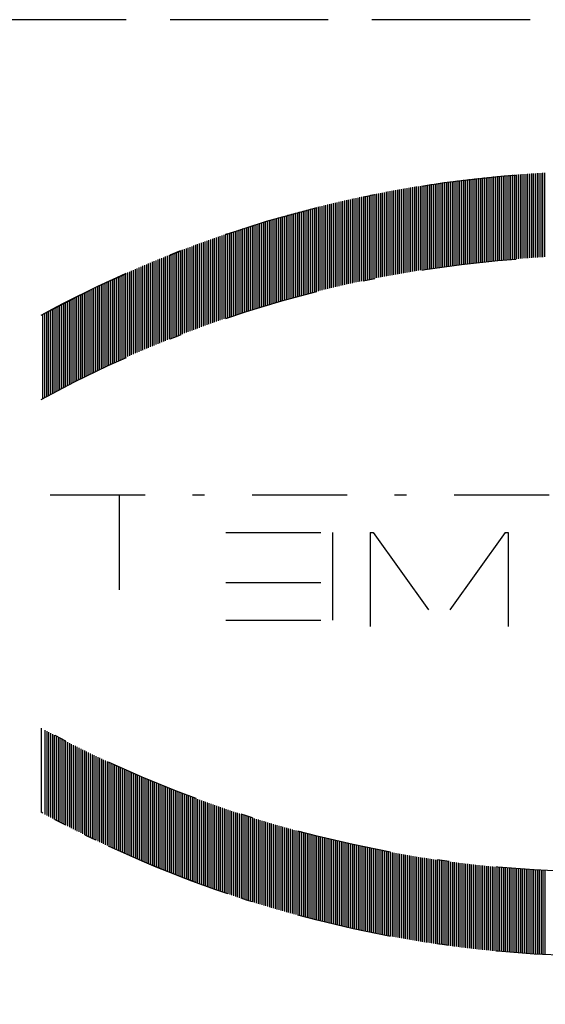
# Model space of a CAD drawing. Extents: x 34439 to 126910, y -74890 to 17912.
# Tile 70 of 256: x 107330 to 107341, y -56705 to -56684. Entities that reach past the tile are written whole.
import ezdxf

# ---------------------------------------------------------------- set-up
doc = ezdxf.new("R2010")
doc.units = 0
doc.header["$MEASUREMENT"] = 0
doc.linetypes.add('DASHDOT', pattern=[8.5, 4, -2, 0.5, -2])
doc.layers.add('LC-002-002-----0', color=2, linetype='DASHDOT')
doc.layers.add('LC-010-002-----0', color=1, linetype='Continuous')

# ---------------------------------------------------------------- blocks, each defined once
blk = doc.blocks.new('kdk dn40 pn50')
at = {"layer": 'LC-002-002-----0', "color": 3}
for p, q in [((-4.775, -9.988), (-4.775, -6.448)), ((-4.696, -9.992), (-4.696, -6.452)), ((-4.617, -9.997), (-4.617, -6.457)), ((-4.537, -10.001), (-4.537, -6.461)), ((-4.458, -10.006), (-4.458, -6.466)), ((-4.378, -10.01), (-4.378, -6.47)), ((-4.299, -10.015), (-4.299, -6.475)), ((-4.22, -10.02), (-4.22, -6.48)), ((-4.14, -10.026), (-4.14, -6.486)), ((-4.061, -10.031), (-4.061, -6.491)), ((-3.981, -10.036), (-3.981, -6.496)), ((-3.902, -10.042), (-3.902, -6.502)), ((-3.823, -10.047), (-3.823, -6.507)), ((-3.743, -10.053), (-3.743, -6.513)), ((-3.664, -10.059), (-3.664, -6.519)), ((-3.584, -10.065), (-3.584, -6.525)), ((-3.505, -10.071), (-3.505, -6.531)), ((-3.425, -10.077), (-3.425, -6.537)), ((-3.346, -10.084), (-3.346, -6.544)), ((-3.267, -10.09), (-3.267, -6.55)), ((-3.187, -10.097), (-3.187, -6.557)), ((-3.108, -10.104), (-3.108, -6.564)), ((-3.028, -10.111), (-3.028, -6.571)), ((-2.949, -10.118), (-2.949, -6.578)), ((-2.87, -10.125), (-2.87, -6.585)), ((-2.79, -10.132), (-2.79, -6.592)), ((-2.711, -10.14), (-2.711, -6.6)), ((-2.631, -10.147), (-2.631, -6.607)), ((-2.552, -10.155), (-2.552, -6.615)), ((-2.473, -10.163), (-2.473, -6.623)), ((-2.393, -10.171), (-2.393, -6.631)), ((-2.314, -10.179), (-2.314, -6.639)), ((-2.234, -10.187), (-2.234, -6.647)), ((-2.155, -10.195), (-2.155, -6.655)), ((-2.076, -10.204), (-2.076, -6.664)), ((-1.996, -10.212), (-1.996, -6.672)), ((-1.917, -10.221), (-1.917, -6.681)), ((-1.837, -10.23), (-1.837, -6.69)), ((-1.758, -10.239), (-1.758, -6.699)), ((-1.679, -10.248), (-1.679, -6.708)), ((-1.599, -10.257), (-1.599, -6.717)), ((-1.52, -10.267), (-1.52, -6.727)), ((-1.44, -10.276), (-1.44, -6.736)), ((-1.361, -10.286), (-1.361, -6.746)), ((-1.281, -10.295), (-1.281, -6.755)), ((-1.202, -10.305), (-1.202, -6.765)), ((-1.123, -10.315), (-1.123, -6.775)), ((-1.043, -10.325), (-1.043, -6.785)), ((-0.964, -10.336), (-0.964, -6.796)), ((-0.884, -10.346), (-0.884, -6.806)), ((-0.805, -10.357), (-0.805, -6.817)), ((-0.726, -10.367), (-0.726, -6.827)), ((-0.646, -10.378), (-0.646, -6.838)), ((-0.567, -10.389), (-0.567, -6.849)), ((-0.487, -10.4), (-0.487, -6.86)), ((-0.408, -10.411), (-0.408, -6.871)), ((-0.329, -10.423), (-0.329, -6.883)), ((-0.249, -10.434), (-0.249, -6.894)), ((-0.17, -10.446), (-0.17, -6.906)), ((-0.09, -10.457), (-0.09, -6.917)), ((-0.011, -10.469), (-0.011, -6.929)), ((0.068, -10.481), (0.068, -6.941)), ((0.148, -10.493), (0.148, -6.953)), ((0.227, -10.505), (0.227, -6.965)), ((0.307, -10.518), (0.307, -6.978)), ((0.386, -10.53), (0.386, -6.99)), ((0.465, -10.543), (0.465, -7.003)), ((0.545, -10.556), (0.545, -7.016)), ((0.624, -10.568), (0.624, -7.028)), ((0.704, -10.581), (0.704, -7.041)), ((0.783, -10.595), (0.783, -7.055)), ((0.863, -10.608), (0.863, -7.068)), ((0.942, -10.621), (0.942, -7.081)), ((1.021, -10.635), (1.021, -7.095)), ((1.101, -10.648), (1.101, -7.108)), ((1.18, -10.662), (1.18, -7.122)), ((1.26, -10.676), (1.26, -7.136)), ((1.339, -10.69), (1.339, -7.15)), ((1.418, -10.704), (1.418, -7.164)), ((1.498, -10.719), (1.498, -7.179)), ((1.577, -10.733), (1.577, -7.193)), ((1.657, -10.748), (1.657, -7.208)), ((1.736, -10.763), (1.736, -7.223)), ((1.815, -10.777), (1.815, -7.237)), ((1.895, -10.792), (1.895, -7.252)), ((1.974, -10.808), (1.974, -7.268)), ((2.054, -10.823), (2.054, -7.283)), ((2.133, -10.838), (2.133, -7.298)), ((2.212, -10.854), (2.212, -7.314)), ((2.292, -10.869), (2.292, -7.329)), ((2.371, -10.885), (2.371, -7.345)), ((2.451, -10.901), (2.451, -7.361)), ((2.53, -10.917), (2.53, -7.377)), ((2.61, -10.933), (2.61, -7.393)), ((2.689, -10.95), (2.689, -7.41)), ((2.768, -10.966), (2.768, -7.426)), ((2.848, -10.983), (2.848, -7.443)), ((2.927, -11), (2.927, -7.46)), ((3.007, -11.016), (3.007, -7.476)), ((3.086, -11.033), (3.086, -7.493)), ((3.165, -11.051), (3.165, -7.511)), ((3.245, -11.068), (3.245, -7.528)), ((3.324, -11.085), (3.324, -7.545)), ((3.404, -11.103), (3.404, -7.563)), ((3.483, -11.121), (3.483, -7.581)), ((3.562, -11.138), (3.562, -7.598)), ((3.642, -11.156), (3.642, -7.616)), ((3.721, -11.174), (3.721, -7.634)), ((3.801, -11.193), (3.801, -7.653)), ((3.88, -11.211), (3.88, -7.671)), ((3.959, -11.23), (3.959, -7.69)), ((4.039, -11.248), (4.039, -7.708)), ((4.118, -11.267), (4.118, -7.727)), ((4.198, -11.286), (4.198, -7.746)), ((4.277, -11.305), (4.277, -7.765)), ((4.356, -11.324), (4.356, -7.784)), ((4.436, -11.343), (4.436, -7.803)), ((4.515, -11.363), (4.515, -7.823)), ((4.595, -11.383), (4.595, -7.843)), ((4.674, -11.402), (4.674, -7.862)), ((4.754, -11.422), (4.754, -7.882)), ((4.833, -11.442), (4.833, -7.902)), ((4.912, -11.462), (4.912, -7.922)), ((4.992, -11.483), (4.992, -7.943)), ((5.071, -11.503), (5.071, -7.963)), ((5.151, -11.524), (5.151, -7.984)), ((5.23, -11.544), (5.23, -8.004)), ((5.309, -11.565), (5.309, -8.025)), ((5.389, -11.586), (5.389, -8.046)), ((5.468, -11.607), (5.468, -8.067)), ((5.548, -11.629), (5.548, -8.089)), ((5.627, -11.65), (5.627, -8.11)), ((5.706, -11.672), (5.706, -8.132)), ((5.786, -11.693), (5.786, -8.153)), ((5.865, -11.715), (5.865, -8.175)), ((5.945, -11.737), (5.945, -8.197)), ((6.024, -11.759), (6.024, -8.219)), ((6.103, -11.782), (6.103, -8.242)), ((6.183, -11.804), (6.183, -8.264)), ((6.262, -11.827), (6.262, -8.287)), ((6.342, -11.849), (6.342, -8.309)), ((6.421, -11.872), (6.421, -8.332)), ((6.5, -11.895), (6.5, -8.355)), ((6.58, -11.918), (6.58, -8.378)), ((6.659, -11.941), (6.659, -8.401)), ((6.739, -11.965), (6.739, -8.425)), ((6.818, -11.988), (6.818, -8.448)), ((6.898, -12.012), (6.898, -8.472)), ((6.977, -12.036), (6.977, -8.496)), ((7.056, -12.06), (7.056, -8.52)), ((7.136, -12.084), (7.136, -8.544)), ((7.215, -12.108), (7.215, -8.568)), ((7.295, -12.133), (7.295, -8.593)), ((7.374, -12.157), (7.374, -8.617)), ((7.453, -12.182), (7.453, -8.642)), ((7.533, -12.207), (7.533, -8.667)), ((7.612, -12.232), (7.612, -8.692)), ((7.692, -12.257), (7.692, -8.717)), ((7.771, -12.282), (7.771, -8.742)), ((7.85, -12.308), (7.85, -8.768)), ((7.93, -12.333), (7.93, -8.793)), ((8.009, -12.359), (8.009, -8.819)), ((8.089, -12.385), (8.089, -8.845)), ((8.168, -12.411), (8.168, -8.871)), ((8.247, -12.437), (8.247, -8.897)), ((8.327, -12.463), (8.327, -8.923)), ((8.406, -12.49), (8.406, -8.95)), ((8.486, -12.516), (8.486, -8.976)), ((8.565, -12.543), (8.565, -9.003)), ((8.644, -12.57), (8.644, -9.03)), ((8.724, -12.597), (8.724, -9.057)), ((8.803, -12.624), (8.803, -9.084)), ((8.883, -12.652), (8.883, -9.112)), ((8.962, -12.679), (8.962, -9.139)), ((9.042, -12.707), (9.042, -9.167)), ((9.121, -12.735), (9.121, -9.195)), ((9.2, -12.763), (9.2, -9.223)), ((9.28, -12.791), (9.28, -9.251)), ((9.359, -12.819), (9.359, -9.279)), ((9.439, -12.847), (9.439, -9.307)), ((9.518, -12.876), (9.518, -9.336)), ((9.597, -12.905), (9.597, -9.365)), ((9.677, -12.934), (9.677, -9.394)), ((9.756, -12.963), (9.756, -9.423)), ((9.836, -12.992), (9.836, -9.452)), ((9.915, -13.021), (9.915, -9.481)), ((9.994, -13.051), (9.994, -9.511)), ((10.074, -13.08), (10.074, -9.54)), ((10.153, -13.11), (10.153, -9.57)), ((10.233, -13.14), (10.233, -9.6)), ((10.312, -13.17), (10.312, -9.63)), ((10.391, -13.2), (10.391, -9.66)), ((10.471, -13.231), (10.471, -9.691)), ((10.55, -13.261), (10.55, -9.721)), ((10.63, -13.292), (10.63, -9.752)), ((10.709, -13.323), (10.709, -9.783)), ((10.788, -13.354), (10.788, -9.814)), ((10.868, -13.385), (10.868, -9.845)), ((10.947, -13.416), (10.947, -9.876)), ((11.027, -13.448), (11.027, -9.908)), ((11.106, -13.48), (11.106, -9.94)), ((11.186, -13.511), (11.186, -9.971)), ((11.265, -13.543), (11.265, -10.003)), ((11.344, -13.575), (11.344, -10.035)), ((11.424, -13.608), (11.424, -10.068)), ((11.503, -13.64), (11.503, -10.1)), ((11.583, -13.673), (11.583, -10.133)), ((11.662, -13.706), (11.662, -10.166)), ((11.741, -13.738), (11.741, -10.198)), ((11.821, -13.772), (11.821, -10.232)), ((11.9, -13.805), (11.9, -10.265)), ((11.98, -13.838), (11.98, -10.298)), ((12.059, -13.872), (12.059, -10.332)), ((12.138, -13.906), (12.138, -10.366)), ((12.218, -13.939), (12.218, -10.399)), ((12.297, -13.974), (12.297, -10.434)), ((12.377, -14.008), (12.377, -10.468)), ((12.456, -14.042), (12.456, -10.502)), ((12.535, -14.077), (12.535, -10.537)), ((12.615, -14.111), (12.615, -10.571)), ((12.694, -14.146), (12.694, -10.606)), ((12.774, -14.181), (12.774, -10.641)), ((12.853, -14.217), (12.853, -10.677)), ((12.932, -14.252), (12.932, -10.712)), ((13.012, -14.287), (13.012, -10.747)), ((13.091, -14.323), (13.091, -10.783)), ((13.171, -14.359), (13.171, -10.819)), ((13.25, -14.395), (13.25, -10.855)), ((13.33, -14.431), (13.33, -10.891)), ((13.409, -14.468), (13.409, -10.928)), ((13.488, -14.504), (13.488, -10.964)), ((13.568, -14.541), (13.568, -11.001)), ((13.647, -14.578), (13.647, -11.038)), ((13.727, -14.615), (13.727, -11.075)), ((13.806, -14.652), (13.806, -11.112)), ((13.885, -14.69), (13.885, -11.15)), ((13.965, -14.727), (13.965, -11.187)), ((14.044, -14.765), (14.044, -11.225)), ((14.124, -14.803), (14.124, -11.263)), ((14.203, -14.841), (14.203, -11.301)), ((14.282, -14.879), (14.282, -11.339)), ((14.362, -14.918), (14.362, -11.378)), ((14.441, -14.956), (14.441, -11.416)), ((14.521, -14.995), (14.521, -11.455)), ((14.6, -15.034), (14.6, -11.494)), ((14.679, -15.073), (14.679, -11.533)), ((14.759, -15.112), (14.759, -11.572)), ((14.838, -15.152), (14.838, -11.612)), ((14.918, -15.191), (14.918, -11.651)), ((14.997, -15.231), (14.997, -11.691)), ((15.076, -15.271), (15.076, -11.731)), ((15.156, -15.311), (15.156, -11.771)), ((15.235, -15.352), (15.235, -11.812)), ((15.315, -15.392), (15.315, -11.852)), ((15.394, -15.433), (15.394, -11.893)), ((15.474, -15.474), (15.474, -11.934)), ((15.553, -15.515), (15.553, -11.975)), ((15.632, -15.556), (15.632, -12.016)), ((15.712, -15.598), (15.712, -12.058)), ((15.791, -15.639), (15.791, -12.099)), ((15.871, -15.681), (15.871, -12.141)), ((15.95, -15.723), (15.95, -12.183)), ((16.029, -15.765), (16.029, -12.225)), ((16.109, -15.808), (16.109, -12.268)), ((16.188, -15.85), (16.188, -12.31)), ((16.268, -15.893), (16.268, -12.353)), ((16.347, -15.936), (16.347, -12.396)), ((16.047, -19.995), (-31.085, -19.995)), ((13.142, -19.995), (13.142, -25.963)), ((-3.101, -21.579), (-3.229, -21.579)), ((-3.229, -21.579), (-3.229, -25.54)), ((-3.101, -21.579), (-0.324, -25.466)), ((2.452, -21.579), (-0.324, -25.466)), ((2.58, -21.579), (2.452, -21.579)), ((2.58, -21.579), (2.58, -25.54)), ((8.653, -21.579), (4.165, -21.579)), ((4.165, -21.579), (4.165, -25.276)), ((8.653, -23.692), (4.165, -23.692)), ((8.653, -25.276), (4.165, -25.276)), ((16.426, -29.82), (16.426, -33.36)), ((15.632, -30.243), (15.632, -33.783)), ((15.712, -30.201), (15.712, -33.741)), ((15.791, -30.16), (15.791, -33.7)), ((15.871, -30.118), (15.871, -33.658)), ((15.95, -30.076), (15.95, -33.616)), ((16.029, -30.034), (16.029, -33.574)), ((16.109, -29.991), (16.109, -33.531)), ((16.188, -29.949), (16.188, -33.489)), ((16.268, -29.906), (16.268, -33.446)), ((14.838, -30.647), (14.838, -34.187)), ((14.918, -30.608), (14.918, -34.148)), ((14.997, -30.568), (14.997, -34.108)), ((15.076, -30.528), (15.076, -34.068)), ((15.156, -30.488), (15.156, -34.028)), ((15.235, -30.447), (15.235, -33.987)), ((15.315, -30.407), (15.315, -33.947)), ((15.394, -30.366), (15.394, -33.906)), ((15.474, -30.325), (15.474, -33.865)), ((15.553, -30.284), (15.553, -33.824)), ((13.965, -31.072), (13.965, -34.612)), ((14.044, -31.034), (14.044, -34.574)), ((14.124, -30.996), (14.124, -34.536)), ((14.203, -30.958), (14.203, -34.498)), ((14.282, -30.92), (14.282, -34.46)), ((14.362, -30.882), (14.362, -34.422)), ((14.441, -30.843), (14.441, -34.383)), ((14.521, -30.804), (14.521, -34.344)), ((14.6, -30.765), (14.6, -34.305)), ((14.679, -30.726), (14.679, -34.266)), ((14.759, -30.687), (14.759, -34.227)), ((13.091, -31.476), (13.091, -35.016)), ((13.171, -31.44), (13.171, -34.98)), ((13.25, -31.404), (13.25, -34.944)), ((13.33, -31.368), (13.33, -34.908)), ((13.409, -31.331), (13.409, -34.871)), ((13.488, -31.295), (13.488, -34.835)), ((13.568, -31.258), (13.568, -34.798)), ((13.647, -31.221), (13.647, -34.761)), ((13.727, -31.184), (13.727, -34.724)), ((13.806, -31.147), (13.806, -34.687)), ((13.885, -31.11), (13.885, -34.65)), ((12.138, -31.894), (12.138, -35.434)), ((12.218, -31.86), (12.218, -35.4)), ((12.297, -31.826), (12.297, -35.366)), ((12.377, -31.791), (12.377, -35.331)), ((12.456, -31.757), (12.456, -35.297)), ((12.535, -31.722), (12.535, -35.262)), ((12.615, -31.688), (12.615, -35.228)), ((12.694, -31.653), (12.694, -35.193)), ((12.774, -31.618), (12.774, -35.158)), ((12.853, -31.583), (12.853, -35.123)), ((12.932, -31.547), (12.932, -35.087)), ((13.012, -31.512), (13.012, -35.052)), ((11.106, -32.32), (11.106, -35.86)), ((11.186, -32.288), (11.186, -35.828)), ((11.265, -32.256), (11.265, -35.796)), ((11.344, -32.224), (11.344, -35.764)), ((11.424, -32.191), (11.424, -35.731)), ((11.503, -32.159), (11.503, -35.699)), ((11.583, -32.126), (11.583, -35.666)), ((11.662, -32.094), (11.662, -35.634)), ((11.741, -32.061), (11.741, -35.601)), ((11.821, -32.028), (11.821, -35.568)), ((11.9, -31.994), (11.9, -35.534)), ((11.98, -31.961), (11.98, -35.501)), ((12.059, -31.927), (12.059, -35.467)), ((10.074, -32.719), (10.074, -36.259)), ((10.153, -32.689), (10.153, -36.229)), ((10.233, -32.659), (10.233, -36.199)), ((10.312, -32.629), (10.312, -36.169)), ((10.391, -32.599), (10.391, -36.139)), ((10.471, -32.568), (10.471, -36.108)), ((10.55, -32.538), (10.55, -36.078)), ((10.63, -32.507), (10.63, -36.047)), ((10.709, -32.476), (10.709, -36.016)), ((10.788, -32.445), (10.788, -35.985)), ((10.868, -32.414), (10.868, -35.954)), ((10.947, -32.383), (10.947, -35.923)), ((11.027, -32.351), (11.027, -35.891)), ((8.883, -33.147), (8.883, -36.687)), ((8.962, -33.12), (8.962, -36.66)), ((9.042, -33.092), (9.042, -36.632)), ((9.121, -33.064), (9.121, -36.604)), ((9.2, -33.036), (9.2, -36.576)), ((9.28, -33.008), (9.28, -36.548)), ((9.359, -32.98), (9.359, -36.52)), ((9.439, -32.952), (9.439, -36.492)), ((9.518, -32.923), (9.518, -36.463)), ((9.597, -32.894), (9.597, -36.434)), ((9.677, -32.866), (9.677, -36.406)), ((9.756, -32.837), (9.756, -36.377)), ((9.836, -32.807), (9.836, -36.347)), ((9.915, -32.778), (9.915, -36.318)), ((9.994, -32.749), (9.994, -36.289)), ((7.692, -33.542), (7.692, -37.082)), ((7.771, -33.517), (7.771, -37.057)), ((7.85, -33.491), (7.85, -37.031)), ((7.93, -33.466), (7.93, -37.006)), ((8.009, -33.44), (8.009, -36.98)), ((8.089, -33.414), (8.089, -36.954)), ((8.168, -33.388), (8.168, -36.928)), ((8.247, -33.362), (8.247, -36.902)), ((8.327, -33.336), (8.327, -36.876)), ((8.406, -33.309), (8.406, -36.849)), ((8.486, -33.283), (8.486, -36.823)), ((8.565, -33.256), (8.565, -36.796)), ((8.644, -33.229), (8.644, -36.769)), ((8.724, -33.202), (8.724, -36.742)), ((8.803, -33.175), (8.803, -36.715)), ((6.262, -33.973), (6.262, -37.513)), ((6.342, -33.95), (6.342, -37.49)), ((6.421, -33.927), (6.421, -37.467)), ((6.5, -33.904), (6.5, -37.444)), ((6.58, -33.881), (6.58, -37.421)), ((6.659, -33.858), (6.659, -37.398)), ((6.739, -33.834), (6.739, -37.374)), ((6.818, -33.811), (6.818, -37.351)), ((6.898, -33.787), (6.898, -37.327)), ((6.977, -33.763), (6.977, -37.303)), ((7.056, -33.739), (7.056, -37.279)), ((7.136, -33.715), (7.136, -37.255)), ((7.215, -33.691), (7.215, -37.231)), ((7.295, -33.666), (7.295, -37.206)), ((7.374, -33.642), (7.374, -37.182)), ((7.453, -33.617), (7.453, -37.157)), ((7.533, -33.592), (7.533, -37.132)), ((7.612, -33.567), (7.612, -37.107)), ((4.754, -34.377), (4.754, -37.917)), ((4.833, -34.357), (4.833, -37.897)), ((4.912, -34.337), (4.912, -37.877)), ((4.992, -34.316), (4.992, -37.856)), ((5.071, -34.296), (5.071, -37.836)), ((5.151, -34.275), (5.151, -37.815)), ((5.23, -34.255), (5.23, -37.795)), ((5.309, -34.234), (5.309, -37.774)), ((5.389, -34.213), (5.389, -37.753)), ((5.468, -34.192), (5.468, -37.732)), ((5.548, -34.17), (5.548, -37.71)), ((5.627, -34.149), (5.627, -37.689)), ((5.706, -34.127), (5.706, -37.667)), ((5.786, -34.106), (5.786, -37.646)), ((5.865, -34.084), (5.865, -37.624)), ((5.945, -34.062), (5.945, -37.602)), ((6.024, -34.04), (6.024, -37.58)), ((6.103, -34.018), (6.103, -37.558)), ((6.183, -33.995), (6.183, -37.535)), ((2.927, -34.8), (2.927, -38.34)), ((3.007, -34.783), (3.007, -38.323)), ((3.086, -34.766), (3.086, -38.306)), ((3.165, -34.748), (3.165, -38.288)), ((3.245, -34.731), (3.245, -38.271)), ((3.324, -34.714), (3.324, -38.254)), ((3.404, -34.696), (3.404, -38.236)), ((3.483, -34.679), (3.483, -38.219)), ((3.562, -34.661), (3.562, -38.201)), ((3.642, -34.643), (3.642, -38.183)), ((3.721, -34.625), (3.721, -38.165)), ((3.801, -34.606), (3.801, -38.146)), ((3.88, -34.588), (3.88, -38.128)), ((3.959, -34.57), (3.959, -38.11)), ((4.039, -34.551), (4.039, -38.091)), ((4.118, -34.532), (4.118, -38.072)), ((4.198, -34.513), (4.198, -38.053)), ((4.277, -34.494), (4.277, -38.034)), ((4.356, -34.475), (4.356, -38.015)), ((4.436, -34.456), (4.436, -37.996)), ((4.515, -34.436), (4.515, -37.976)), ((4.595, -34.417), (4.595, -37.957)), ((4.674, -34.397), (4.674, -37.937)), ((0.704, -35.218), (0.704, -38.758)), ((0.783, -35.205), (0.783, -38.745)), ((0.863, -35.191), (0.863, -38.731)), ((0.942, -35.178), (0.942, -38.718)), ((1.021, -35.164), (1.021, -38.704)), ((1.101, -35.151), (1.101, -38.691)), ((1.18, -35.137), (1.18, -38.677)), ((1.26, -35.123), (1.26, -38.663)), ((1.339, -35.109), (1.339, -38.649)), ((1.418, -35.095), (1.418, -38.635)), ((1.498, -35.08), (1.498, -38.62)), ((1.577, -35.066), (1.577, -38.606)), ((1.657, -35.051), (1.657, -38.591)), ((1.736, -35.037), (1.736, -38.577)), ((1.815, -35.022), (1.815, -38.562)), ((1.895, -35.007), (1.895, -38.547)), ((1.974, -34.992), (1.974, -38.532)), ((2.054, -34.976), (2.054, -38.516)), ((2.133, -34.961), (2.133, -38.501)), ((2.212, -34.945), (2.212, -38.485)), ((2.292, -34.93), (2.292, -38.47)), ((2.371, -34.914), (2.371, -38.454)), ((2.451, -34.898), (2.451, -38.438)), ((2.53, -34.882), (2.53, -38.422)), ((2.61, -34.866), (2.61, -38.406)), ((2.689, -34.849), (2.689, -38.389)), ((2.768, -34.833), (2.768, -38.373)), ((2.848, -34.816), (2.848, -38.356)), ((-2.473, -35.636), (-2.473, -39.176)), ((-2.393, -35.628), (-2.393, -39.168)), ((-2.314, -35.62), (-2.314, -39.16)), ((-2.234, -35.612), (-2.234, -39.152)), ((-2.155, -35.604), (-2.155, -39.144)), ((-2.076, -35.595), (-2.076, -39.135)), ((-1.996, -35.587), (-1.996, -39.127)), ((-1.917, -35.578), (-1.917, -39.118)), ((-1.837, -35.569), (-1.837, -39.109)), ((-1.758, -35.56), (-1.758, -39.1)), ((-1.679, -35.551), (-1.679, -39.091)), ((-1.599, -35.542), (-1.599, -39.082)), ((-1.52, -35.532), (-1.52, -39.072)), ((-1.44, -35.523), (-1.44, -39.063)), ((-1.361, -35.513), (-1.361, -39.053)), ((-1.281, -35.504), (-1.281, -39.044)), ((-1.202, -35.494), (-1.202, -39.034)), ((-1.123, -35.484), (-1.123, -39.024)), ((-1.043, -35.474), (-1.043, -39.014)), ((-0.964, -35.463), (-0.964, -39.003)), ((-0.884, -35.453), (-0.884, -38.993)), ((-0.805, -35.442), (-0.805, -38.982)), ((-0.726, -35.432), (-0.726, -38.972)), ((-0.646, -35.421), (-0.646, -38.961)), ((-0.567, -35.41), (-0.567, -38.95)), ((-0.487, -35.399), (-0.487, -38.939)), ((-0.408, -35.388), (-0.408, -38.928)), ((-0.329, -35.377), (-0.329, -38.917)), ((-0.249, -35.365), (-0.249, -38.905)), ((-0.17, -35.354), (-0.17, -38.894)), ((-0.09, -35.342), (-0.09, -38.882)), ((-0.011, -35.33), (-0.011, -38.87)), ((0.068, -35.318), (0.068, -38.858)), ((0.148, -35.306), (0.148, -38.846)), ((0.227, -35.294), (0.227, -38.834)), ((0.307, -35.281), (0.307, -38.821)), ((0.386, -35.269), (0.386, -38.809)), ((0.465, -35.256), (0.465, -38.796)), ((0.545, -35.244), (0.545, -38.784)), ((0.624, -35.231), (0.624, -38.771)), ((-4.775, -35.811), (-4.775, -39.351)), ((-4.696, -35.807), (-4.696, -39.347)), ((-4.617, -35.802), (-4.617, -39.342)), ((-4.537, -35.798), (-4.537, -39.338)), ((-4.458, -35.793), (-4.458, -39.333)), ((-4.378, -35.789), (-4.378, -39.329)), ((-4.299, -35.784), (-4.299, -39.324)), ((-4.22, -35.779), (-4.22, -39.319)), ((-4.14, -35.774), (-4.14, -39.314)), ((-4.061, -35.768), (-4.061, -39.308)), ((-3.981, -35.763), (-3.981, -39.303)), ((-3.902, -35.757), (-3.902, -39.297)), ((-3.823, -35.752), (-3.823, -39.292)), ((-3.743, -35.746), (-3.743, -39.286)), ((-3.664, -35.74), (-3.664, -39.28)), ((-3.584, -35.734), (-3.584, -39.274)), ((-3.505, -35.728), (-3.505, -39.268)), ((-3.425, -35.722), (-3.425, -39.262)), ((-3.346, -35.715), (-3.346, -39.255)), ((-3.267, -35.709), (-3.267, -39.249)), ((-3.187, -35.702), (-3.187, -39.242)), ((-3.108, -35.695), (-3.108, -39.235)), ((-3.028, -35.688), (-3.028, -39.228)), ((-2.949, -35.681), (-2.949, -39.221)), ((-2.87, -35.674), (-2.87, -39.214)), ((-2.79, -35.667), (-2.79, -39.207)), ((-2.711, -35.659), (-2.711, -39.199)), ((-2.631, -35.652), (-2.631, -39.192)), ((-2.552, -35.644), (-2.552, -39.184))]:
    blk.add_line(p, q, dxfattribs=at)
for centre, start, end in [((-7.396, -56.233), 61.4552, 108.5761), ((-7.396, -56.233), 61.4552, 71.3276), ((-7.396, -59.773), 61.4552, 118.5448), ((-7.396, 13.973), 241.4552, 298.5448), ((-7.396, 13.973), 241.4552, 298.5448), ((-7.396, 10.433), 241.4552, 298.5448), ((-7.396, 10.433), 288.6724, 298.5448)]:
    blk.add_arc(centre, 49.853, start, end, dxfattribs=at)
at = {"layer": 'LC-010-002-----0', "color": 2, "linetype": 'DASHDOT'}
blk.add_line((-120.5, 0), (120.5, 0), dxfattribs=at)

msp = doc.modelspace()

# ---------------------------------------------------------------- linework, layer by layer
at = {"linetype": 'DASHDOT', "ltscale": 0.5}
msp.add_line((107383.176, -56684.172), (107067.24, -56684.172), dxfattribs=at)

# ---------------------------------------------------------------- block references
at = {"linetype": 'Continuous', "xscale": -0.5, "yscale": 0.5, "zscale": 2}
msp.add_blockref('kdk dn40 pn50', (107338.599, -56684.172), dxfattribs=at)

doc.saveas('drawing.dxf')
